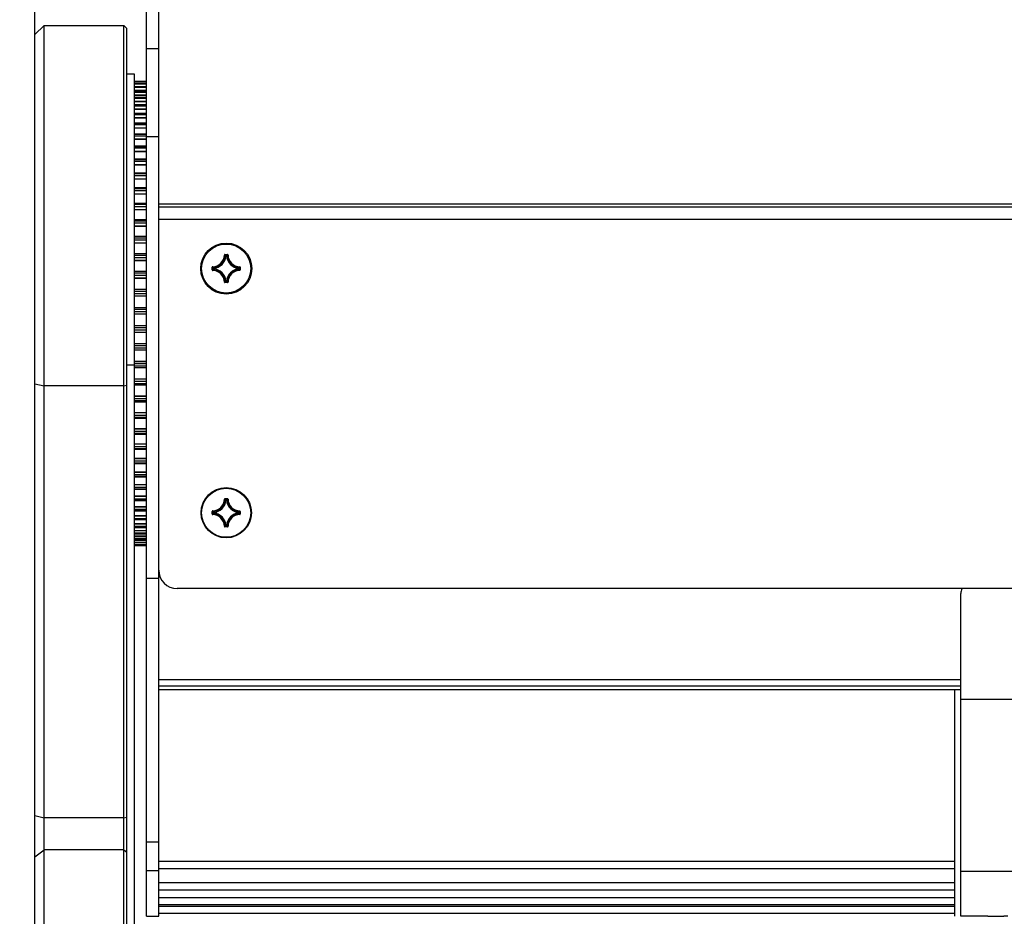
# Model space of a CAD drawing. Extents: x 0 to 420, y 0 to 297.
# Tile 38 of 77: x 190 to 222, y 212 to 241. Entities that reach past the tile are written whole.
import ezdxf

# ---------------------------------------------------------------- set-up
doc = ezdxf.new("R2010")
doc.units = 0
doc.header["$LTSCALE"] = 23.1
doc.layers.get('0').update_dxf_attribs({"linetype": 'CONTINUOUS'})
doc.layers.add('AXES', color=7, linetype='CONTINUOUS')
doc.layers.add('DIM_PILOTEES', color=7, linetype='CONTINUOUS')
doc.dimstyles.get("Standard").update_dxf_attribs({"dimtxt": 2.5, "dimasz": 2.5, "dimexe": 1.25, "dimexo": 0.625, "dimtad": 1, "dimcen": 2.5, "dimazin": 3, "dimtfac": 1, "dimtmove": 0, "dimatfit": 3})

# ---------------------------------------------------------------- blocks, each defined once
blk = doc.blocks.new('_FILLED')
at = {"color": 0, "linetype": 'BYBLOCK'}
blk.add_solid([(0, 0), (-1, 0.1429), (-1, -0.1429)], dxfattribs=at)
blk = doc.blocks.new('*D5')
at = {"layer": 'DIM_PILOTEES', "color": 2, "linetype": 'CONTINUOUS'}
for p, q in [((190.124, 209.109), (190.124, 278.743)), ((390.124, 209.109), (390.124, 278.743)), ((190.124, 276.743), (290.124, 276.743)), ((390.124, 276.743), (290.124, 276.743))]:
    blk.add_line(p, q, dxfattribs=at)
at = {"layer": 'DIM_PILOTEES', "color": 2, "linetype": 'CONTINUOUS', "xscale": 3.5, "yscale": 3.5, "zscale": 3.5, "rotation": 180}
blk.add_blockref('_FILLED', (190.124, 276.743), dxfattribs=at)
at = {"layer": 'DIM_PILOTEES', "color": 2, "linetype": 'CONTINUOUS', "xscale": 3.5, "yscale": 3.5, "zscale": 3.5}
blk.add_blockref('_FILLED', (390.124, 276.743), dxfattribs=at)
blk = doc.blocks.new('*D6')
at = {"layer": 'DIM_PILOTEES', "color": 2, "linetype": 'CONTINUOUS'}
for p, q in [((193.364, 261.759), (178.883, 261.759)), ((180.883, 261.759), (180.883, 227.846)), ((180.883, 193.933), (180.883, 227.846)), ((190.884, 193.933), (178.883, 193.933))]:
    blk.add_line(p, q, dxfattribs=at)
at = {"layer": 'DIM_PILOTEES', "color": 2, "linetype": 'CONTINUOUS', "xscale": 3.5, "yscale": 3.5, "zscale": 3.5}
for p, rotation in [((180.883, 261.759), 90), ((180.883, 193.933), 270)]:
    blk.add_blockref('_FILLED', p, dxfattribs=dict(at, rotation=rotation))

msp = doc.modelspace()

# ---------------------------------------------------------------- linework, layer by layer
at = {"color": 7, "linetype": 'CONTINUOUS'}
for p, q in [((193.764, 212.134), (193.764, 242.144)), ((194.164, 212.134), (194.164, 242.145)), ((190.124, 240.873), (190.424, 241.173)), ((190.424, 193.933), (190.424, 241.173)), ((190.424, 241.173), (193.024, 241.173)), ((193.024, 209.521), (193.024, 241.173)), ((193.124, 241.073), (193.024, 241.173)), ((193.124, 208.833), (193.124, 241.073)), ((190.124, 194.233), (190.124, 240.873)), ((193.764, 240.425), (194.164, 240.425)), ((193.124, 239.593), (193.364, 239.593)), ((193.364, 239.593), (193.364, 209.333)), ((193.764, 239.34), (193.364, 239.34)), ((193.764, 239.327), (193.364, 239.327)), ((193.764, 239.327), (193.364, 239.327)), ((193.764, 239.322), (193.364, 239.322)), ((193.764, 239.268), (193.364, 239.268)), ((193.764, 239.267), (193.364, 239.267)), ((193.764, 239.257), (193.364, 239.257)), ((193.364, 239.182), (193.764, 239.182)), ((193.364, 239.171), (193.764, 239.171)), ((193.764, 239.164), (193.364, 239.164)), ((193.764, 239.162), (193.364, 239.162)), ((193.764, 239.145), (193.364, 239.145)), ((193.364, 239.067), (193.764, 239.067)), ((193.364, 239.056), (193.764, 239.056)), ((193.764, 239.014), (193.364, 239.014)), ((193.764, 239.011), (193.364, 239.011)), ((193.764, 238.989), (193.364, 238.989)), ((193.364, 238.906), (193.764, 238.906)), ((193.364, 238.896), (193.764, 238.896)), ((193.764, 238.82), (193.364, 238.82)), ((193.764, 238.816), (193.364, 238.816)), ((193.764, 238.788), (193.364, 238.788)), ((193.364, 238.702), (193.764, 238.702)), ((193.364, 238.692), (193.764, 238.692)), ((193.764, 238.584), (193.364, 238.584)), ((193.764, 238.577), (193.364, 238.577)), ((193.764, 238.543), (193.364, 238.543)), ((193.364, 238.455), (193.764, 238.455)), ((193.364, 238.445), (193.764, 238.445)), ((193.764, 238.305), (193.364, 238.305)), ((193.764, 238.296), (193.364, 238.296)), ((193.764, 238.257), (193.364, 238.257)), ((193.364, 238.166), (193.764, 238.166)), ((193.364, 238.157), (193.764, 238.157)), ((193.764, 237.987), (193.364, 237.987)), ((193.764, 237.975), (193.364, 237.975)), ((193.764, 237.931), (193.364, 237.931)), ((193.364, 237.839), (193.764, 237.839)), ((193.364, 237.829), (193.764, 237.829)), ((193.764, 237.631), (193.364, 237.631)), ((193.764, 237.615), (193.364, 237.615)), ((193.764, 237.567), (193.364, 237.567)), ((193.364, 237.474), (193.764, 237.474)), ((193.364, 237.465), (193.764, 237.465)), ((193.764, 237.239), (193.364, 237.239)), ((193.764, 237.22), (193.364, 237.22)), ((194.164, 237.539), (193.764, 237.539)), ((193.764, 237.167), (193.364, 237.167)), ((193.364, 237.073), (193.764, 237.073)), ((193.364, 237.065), (193.764, 237.065)), ((193.764, 236.814), (193.364, 236.814)), ((193.764, 236.791), (193.364, 236.791)), ((193.764, 236.734), (193.364, 236.734)), ((193.364, 236.64), (193.764, 236.64)), ((193.364, 236.633), (193.764, 236.633)), ((193.764, 236.358), (193.364, 236.358)), ((193.764, 236.331), (193.364, 236.331)), ((193.764, 236.271), (193.364, 236.271)), ((193.364, 236.177), (193.764, 236.177)), ((193.364, 236.17), (193.764, 236.17)), ((193.764, 235.875), (193.364, 235.875)), ((193.764, 235.843), (193.364, 235.843)), ((193.764, 235.779), (193.364, 235.779)), ((193.364, 235.687), (193.764, 235.687)), ((193.364, 235.681), (193.764, 235.681)), ((193.764, 235.366), (193.364, 235.366)), ((193.764, 235.33), (193.364, 235.33)), ((386.064, 235.347), (194.164, 235.347)), ((193.764, 235.263), (193.364, 235.263)), ((193.364, 235.173), (193.764, 235.173)), ((193.364, 235.167), (193.764, 235.167)), ((386.064, 235.247), (194.164, 235.247)), ((193.764, 234.836), (193.364, 234.836)), ((193.764, 234.795), (193.364, 234.795)), ((193.764, 234.726), (193.364, 234.726)), ((386.064, 234.847), (194.164, 234.847)), ((193.364, 234.638), (193.764, 234.638)), ((193.364, 234.633), (193.764, 234.633)), ((193.764, 234.287), (193.364, 234.287)), ((193.764, 234.241), (193.364, 234.241)), ((193.764, 234.17), (193.364, 234.17)), ((193.364, 234.085), (193.764, 234.085)), ((193.364, 234.081), (193.764, 234.081)), ((193.764, 233.724), (193.364, 233.724)), ((196.324, 233.707), (196.324, 233.697)), ((196.324, 233.707), (196.403, 233.707)), ((196.324, 233.697), (196.403, 233.697)), ((196.403, 233.707), (196.403, 233.697)), ((193.764, 233.673), (193.364, 233.673)), ((193.764, 233.599), (193.364, 233.599)), ((193.364, 233.518), (193.764, 233.518)), ((193.364, 233.515), (193.764, 233.515)), ((196.305, 233.687), (196.315, 233.687)), ((196.315, 233.687), (196.328, 233.673)), ((196.345, 233.675), (196.356, 233.663)), ((196.356, 233.653), (196.346, 233.654)), ((196.356, 233.653), (196.356, 233.663)), ((196.356, 233.663), (196.372, 233.663)), ((196.356, 233.653), (196.372, 233.653)), ((196.383, 233.675), (196.372, 233.663)), ((196.372, 233.653), (196.372, 233.663)), ((196.372, 233.653), (196.382, 233.654)), ((196.413, 233.687), (196.4, 233.673)), ((196.423, 233.687), (196.413, 233.687)), ((193.764, 233.148), (193.364, 233.148)), ((193.764, 233.092), (193.364, 233.092)), ((195.905, 233.208), (195.905, 233.287)), ((195.905, 233.287), (195.915, 233.287)), ((195.905, 233.208), (195.915, 233.208)), ((195.915, 233.208), (195.915, 233.287)), ((195.924, 233.307), (195.924, 233.297)), ((195.924, 233.188), (195.924, 233.198)), ((195.937, 233.229), (195.948, 233.239)), ((195.948, 233.239), (195.948, 233.255)), ((195.958, 233.255), (195.948, 233.255)), ((195.958, 233.239), (195.948, 233.239)), ((195.958, 233.255), (195.957, 233.265)), ((195.958, 233.239), (195.957, 233.229)), ((195.958, 233.239), (195.958, 233.255)), ((196.77, 233.255), (196.771, 233.265)), ((196.77, 233.255), (196.77, 233.239)), ((196.77, 233.255), (196.78, 233.255)), ((196.77, 233.239), (196.771, 233.229)), ((196.77, 233.239), (196.78, 233.239)), ((196.792, 233.267), (196.78, 233.255)), ((196.78, 233.255), (196.78, 233.239)), ((196.792, 233.228), (196.78, 233.239)), ((196.803, 233.297), (196.79, 233.284)), ((196.803, 233.198), (196.79, 233.211)), ((196.804, 233.307), (196.803, 233.297)), ((196.804, 233.188), (196.803, 233.198)), ((196.813, 233.287), (196.813, 233.208)), ((196.823, 233.287), (196.813, 233.287)), ((196.823, 233.208), (196.813, 233.208)), ((196.823, 233.287), (196.823, 233.208)), ((193.764, 233.018), (193.364, 233.018)), ((193.364, 232.94), (193.764, 232.94)), ((193.364, 232.938), (193.764, 232.938)), ((196.305, 232.808), (196.315, 232.808)), ((196.315, 232.808), (196.328, 232.822)), ((196.324, 232.788), (196.324, 232.798)), ((196.403, 232.798), (196.324, 232.798)), ((196.403, 232.788), (196.324, 232.788)), ((196.345, 232.82), (196.356, 232.832)), ((196.356, 232.842), (196.346, 232.841)), ((196.356, 232.842), (196.356, 232.832)), ((196.372, 232.842), (196.356, 232.842)), ((196.372, 232.832), (196.356, 232.832)), ((196.372, 232.842), (196.372, 232.832)), ((196.372, 232.842), (196.382, 232.841)), ((196.383, 232.82), (196.372, 232.832)), ((196.413, 232.808), (196.4, 232.822)), ((196.403, 232.788), (196.403, 232.798)), ((196.423, 232.808), (196.413, 232.808)), ((193.764, 232.565), (193.364, 232.565)), ((193.764, 232.503), (193.364, 232.503)), ((193.764, 232.428), (193.364, 232.428)), ((193.364, 232.355), (193.764, 232.355)), ((193.364, 232.353), (193.764, 232.353)), ((193.364, 231.977), (193.764, 231.977)), ((193.764, 231.91), (193.364, 231.91)), ((193.764, 231.835), (193.364, 231.835)), ((193.364, 231.766), (193.764, 231.766)), ((193.364, 231.766), (193.764, 231.766)), ((193.364, 231.389), (193.764, 231.389)), ((193.364, 231.388), (193.764, 231.388)), ((193.764, 231.316), (193.364, 231.316)), ((193.764, 231.241), (193.364, 231.241)), ((193.364, 231.178), (193.764, 231.178)), ((193.364, 230.803), (193.764, 230.803)), ((193.364, 230.801), (193.764, 230.801)), ((193.764, 230.725), (193.364, 230.725)), ((193.764, 230.65), (193.364, 230.65)), ((193.764, 230.592), (193.364, 230.592)), ((193.364, 230.223), (193.764, 230.223)), ((193.364, 230.221), (193.764, 230.221)), ((193.124, 230.107), (193.364, 230.107)), ((193.764, 230.14), (193.364, 230.14)), ((193.764, 230.067), (193.364, 230.067)), ((193.764, 230.014), (193.364, 230.014)), ((193.364, 229.653), (193.764, 229.653)), ((193.364, 229.649), (193.764, 229.649)), ((193.764, 229.566), (193.364, 229.566)), ((190.124, 229.495), (190.424, 229.42)), ((193.024, 229.42), (190.424, 229.42)), ((193.024, 229.42), (193.124, 229.445)), ((193.764, 229.493), (193.364, 229.493)), ((193.764, 229.446), (193.364, 229.446)), ((193.364, 229.096), (193.764, 229.096)), ((193.364, 229.091), (193.764, 229.091)), ((193.764, 229.005), (193.364, 229.005)), ((193.764, 228.934), (193.364, 228.934)), ((193.764, 228.892), (193.364, 228.892)), ((193.364, 228.555), (193.764, 228.555)), ((193.364, 228.55), (193.764, 228.55)), ((193.764, 228.461), (193.364, 228.461)), ((193.764, 228.393), (193.364, 228.393)), ((193.764, 228.355), (193.364, 228.355)), ((193.364, 228.034), (193.764, 228.034)), ((193.364, 228.028), (193.764, 228.028)), ((193.764, 227.937), (193.364, 227.937)), ((193.764, 227.872), (193.364, 227.872)), ((193.764, 227.839), (193.364, 227.839)), ((193.364, 227.536), (193.764, 227.536)), ((193.364, 227.53), (193.764, 227.53)), ((193.764, 227.437), (193.364, 227.437)), ((193.764, 227.375), (193.364, 227.375)), ((193.764, 227.347), (193.364, 227.347)), ((193.364, 227.065), (193.764, 227.065)), ((193.364, 227.057), (193.764, 227.057)), ((193.764, 226.964), (193.364, 226.964)), ((193.764, 226.906), (193.364, 226.906)), ((193.764, 226.882), (193.364, 226.882)), ((193.364, 226.622), (193.764, 226.622)), ((193.364, 226.614), (193.764, 226.614)), ((193.764, 226.52), (193.364, 226.52)), ((193.764, 226.466), (193.364, 226.466)), ((193.764, 226.446), (193.364, 226.446)), ((193.364, 226.211), (193.764, 226.211)), ((193.364, 226.203), (193.764, 226.203)), ((193.764, 226.109), (193.364, 226.109)), ((193.764, 226.059), (193.364, 226.059)), ((193.764, 226.043), (193.364, 226.043)), ((193.364, 225.835), (193.764, 225.835)), ((193.364, 225.826), (193.764, 225.826)), ((193.764, 225.733), (193.364, 225.733)), ((193.764, 225.688), (193.364, 225.688)), ((193.764, 225.675), (193.364, 225.675)), ((196.305, 225.727), (196.315, 225.727)), ((196.324, 225.747), (196.324, 225.737)), ((196.324, 225.747), (196.403, 225.747)), ((196.324, 225.737), (196.403, 225.737)), ((196.335, 225.705), (196.346, 225.694)), ((196.356, 225.693), (196.346, 225.694)), ((196.351, 225.709), (196.356, 225.703)), ((196.356, 225.693), (196.356, 225.703)), ((196.356, 225.703), (196.372, 225.703)), ((196.356, 225.693), (196.372, 225.693)), ((196.377, 225.709), (196.372, 225.703)), ((196.372, 225.693), (196.372, 225.703)), ((196.372, 225.693), (196.382, 225.694)), ((196.403, 225.747), (196.403, 225.737)), ((196.423, 225.727), (196.413, 225.727)), ((193.364, 225.495), (193.764, 225.495)), ((193.364, 225.485), (193.764, 225.485)), ((193.764, 225.394), (193.364, 225.394)), ((193.764, 225.354), (193.364, 225.354)), ((193.764, 225.344), (193.364, 225.344)), ((195.924, 225.347), (195.924, 225.337)), ((196.804, 225.347), (196.803, 225.337)), ((193.364, 225.193), (193.764, 225.193)), ((193.364, 225.183), (193.764, 225.183)), ((193.764, 225.094), (193.364, 225.094)), ((193.764, 225.059), (193.364, 225.059)), ((193.764, 225.052), (193.364, 225.052)), ((195.905, 225.248), (195.905, 225.327)), ((195.905, 225.327), (195.915, 225.327)), ((195.905, 225.248), (195.915, 225.248)), ((195.915, 225.248), (195.915, 225.327)), ((195.924, 225.228), (195.924, 225.238)), ((195.942, 225.301), (195.948, 225.295)), ((195.942, 225.274), (195.948, 225.279)), ((195.946, 225.259), (195.957, 225.269)), ((195.948, 225.314), (195.957, 225.305)), ((195.948, 225.279), (195.948, 225.295)), ((195.958, 225.295), (195.948, 225.295)), ((195.958, 225.279), (195.948, 225.279)), ((195.958, 225.295), (195.957, 225.305)), ((195.958, 225.279), (195.957, 225.269)), ((195.958, 225.279), (195.958, 225.295)), ((196.77, 225.295), (196.771, 225.305)), ((196.77, 225.295), (196.77, 225.279)), ((196.77, 225.295), (196.78, 225.295)), ((196.77, 225.279), (196.771, 225.269)), ((196.77, 225.279), (196.78, 225.279)), ((196.782, 225.316), (196.771, 225.305)), ((196.785, 225.301), (196.78, 225.295)), ((196.78, 225.295), (196.78, 225.279)), ((196.785, 225.274), (196.78, 225.279)), ((196.804, 225.228), (196.803, 225.238)), ((196.813, 225.327), (196.813, 225.248)), ((196.823, 225.327), (196.813, 225.327)), ((196.823, 225.248), (196.813, 225.248)), ((196.823, 225.327), (196.823, 225.248)), ((193.364, 224.933), (193.764, 224.933)), ((193.364, 224.922), (193.764, 224.922)), ((193.764, 224.836), (193.364, 224.836)), ((193.764, 224.806), (193.364, 224.806)), ((193.764, 224.801), (193.364, 224.801)), ((193.364, 224.714), (193.764, 224.714)), ((193.364, 224.704), (193.764, 224.704)), ((196.305, 224.848), (196.315, 224.848)), ((196.324, 224.828), (196.324, 224.838)), ((196.403, 224.838), (196.324, 224.838)), ((196.403, 224.828), (196.324, 224.828)), ((196.356, 224.882), (196.346, 224.881)), ((196.351, 224.866), (196.356, 224.872)), ((196.356, 224.882), (196.356, 224.872)), ((196.372, 224.882), (196.356, 224.882)), ((196.372, 224.872), (196.356, 224.872)), ((196.372, 224.882), (196.372, 224.872)), ((196.372, 224.882), (196.382, 224.881)), ((196.377, 224.866), (196.372, 224.872)), ((196.392, 224.869), (196.382, 224.881)), ((196.403, 224.828), (196.403, 224.838)), ((196.423, 224.848), (196.413, 224.848)), ((193.764, 224.62), (193.364, 224.62)), ((193.764, 224.596), (193.364, 224.596)), ((193.764, 224.593), (193.364, 224.593)), ((193.364, 224.539), (193.764, 224.539)), ((193.364, 224.528), (193.764, 224.528)), ((193.764, 224.449), (193.364, 224.449)), ((193.764, 224.43), (193.364, 224.43)), ((193.764, 224.429), (193.364, 224.429)), ((193.364, 224.409), (193.764, 224.409)), ((193.364, 224.398), (193.764, 224.398)), ((193.764, 224.322), (193.364, 224.322)), ((193.764, 224.309), (193.364, 224.309)), ((193.764, 224.242), (193.364, 224.242)), ((193.764, 224.235), (193.364, 224.235)), ((193.764, 224.208), (193.364, 224.208)), ((194.164, 223.144), (193.764, 223.144)), ((385.464, 222.813), (194.764, 222.813)), ((220.314, 219.2), (220.314, 222.653)), ((220.314, 219.839), (194.164, 219.839)), ((194.164, 219.646), (220.314, 219.646)), ((220.314, 219.513), (194.164, 219.513)), ((220.114, 212.133), (220.114, 219.513)), ((190.124, 215.416), (190.424, 215.341)), ((193.024, 215.341), (190.424, 215.341)), ((193.024, 215.341), (193.124, 215.366)), ((193.764, 214.556), (194.164, 214.556)), ((190.124, 214.067), (190.424, 214.303)), ((193.024, 214.303), (190.424, 214.303)), ((193.024, 214.303), (193.124, 214.225)), ((194.164, 213.934), (220.114, 213.934)), ((193.764, 213.628), (194.164, 213.628)), ((194.164, 213.696), (220.114, 213.696)), ((194.164, 213.236), (220.114, 213.236)), ((194.164, 213), (220.114, 213)), ((194.164, 212.749), (220.114, 212.749)), ((194.164, 212.515), (220.114, 212.515)), ((220.114, 212.458), (194.164, 212.458)), ((220.114, 212.229), (194.164, 212.229)), ((193.764, 212.134), (194.164, 212.134)), ((221.194, 212.134), (221.194, 212.135)), ((221.844, 212.139), (221.714, 212.14))]:
    msp.add_line(p, q, dxfattribs=at)
for points in [[(196.324, 233.707), (196.321, 233.706), (196.318, 233.706), (196.316, 233.704), (196.313, 233.703), (196.311, 233.701), (196.309, 233.699), (196.307, 233.696), (196.306, 233.693), (196.305, 233.69), (196.305, 233.687)], [(196.315, 233.687), (196.315, 233.689), (196.315, 233.691), (196.316, 233.692), (196.318, 233.694), (196.319, 233.695), (196.321, 233.696), (196.323, 233.696), (196.324, 233.697)], [(196.324, 233.697), (196.33, 233.691), (196.335, 233.686), (196.34, 233.68), (196.345, 233.675)], [(196.403, 233.697), (196.398, 233.691), (196.393, 233.686), (196.388, 233.68), (196.383, 233.675)], [(196.423, 233.687), (196.423, 233.69), (196.422, 233.693), (196.421, 233.696), (196.419, 233.699), (196.417, 233.701), (196.415, 233.703), (196.412, 233.704), (196.409, 233.706), (196.406, 233.706), (196.403, 233.707)], [(196.403, 233.697), (196.405, 233.696), (196.407, 233.696), (196.409, 233.695), (196.41, 233.694), (196.411, 233.692), (196.412, 233.691), (196.413, 233.689), (196.413, 233.687)], [(196.328, 233.673), (196.33, 233.671), (196.335, 233.665), (196.341, 233.66), (196.346, 233.654)], [(196.346, 233.654), (196.346, 233.656), (196.347, 233.658), (196.348, 233.659), (196.349, 233.661), (196.351, 233.662), (196.352, 233.662), (196.354, 233.663), (196.356, 233.663)], [(196.372, 233.663), (196.374, 233.663), (196.375, 233.662), (196.377, 233.662), (196.379, 233.661), (196.38, 233.659), (196.381, 233.658), (196.381, 233.656), (196.382, 233.654)], [(196.4, 233.673), (196.398, 233.671), (196.392, 233.665), (196.387, 233.66), (196.382, 233.654)], [(195.924, 233.307), (195.921, 233.306), (195.918, 233.306), (195.915, 233.304), (195.913, 233.303), (195.91, 233.301), (195.908, 233.298), (195.907, 233.296), (195.906, 233.293), (195.905, 233.29), (195.905, 233.287)], [(195.905, 233.208), (195.905, 233.205), (195.906, 233.202), (195.907, 233.199), (195.908, 233.196), (195.91, 233.194), (195.913, 233.192), (195.915, 233.19), (195.918, 233.189), (195.921, 233.188), (195.924, 233.188)], [(195.915, 233.287), (195.915, 233.289), (195.915, 233.291), (195.916, 233.292), (195.917, 233.294), (195.919, 233.295), (195.921, 233.296), (195.922, 233.296), (195.924, 233.297)], [(195.915, 233.287), (195.92, 233.282), (195.926, 233.276), (195.931, 233.271), (195.937, 233.266), (195.948, 233.255)], [(195.915, 233.208), (195.92, 233.213), (195.926, 233.218), (195.931, 233.224), (195.937, 233.229)], [(195.924, 233.198), (195.922, 233.198), (195.921, 233.199), (195.919, 233.2), (195.917, 233.201), (195.916, 233.202), (195.915, 233.204), (195.915, 233.206), (195.915, 233.208)], [(195.924, 233.297), (195.93, 233.291), (195.935, 233.286)], [(195.924, 233.198), (195.93, 233.203), (195.935, 233.208)], [(195.935, 233.286), (195.94, 233.281), (195.946, 233.276), (195.951, 233.271), (195.957, 233.265)], [(195.935, 233.208), (195.94, 233.214), (195.946, 233.219), (195.951, 233.224), (195.957, 233.229)], [(195.948, 233.255), (195.948, 233.257), (195.949, 233.259), (195.95, 233.261), (195.951, 233.262), (195.952, 233.263), (195.954, 233.264), (195.955, 233.265), (195.957, 233.265)], [(195.957, 233.229), (195.955, 233.23), (195.954, 233.23), (195.952, 233.231), (195.951, 233.233), (195.95, 233.234), (195.949, 233.236), (195.948, 233.238), (195.948, 233.239)], [(196.79, 233.284), (196.787, 233.281), (196.782, 233.276), (196.776, 233.271), (196.771, 233.265)], [(196.771, 233.265), (196.772, 233.265), (196.774, 233.264), (196.776, 233.263), (196.777, 233.262), (196.778, 233.261), (196.779, 233.259), (196.779, 233.257), (196.78, 233.255)], [(196.78, 233.239), (196.779, 233.237), (196.779, 233.236), (196.778, 233.234), (196.777, 233.233), (196.776, 233.231), (196.774, 233.23), (196.772, 233.23), (196.771, 233.229)], [(196.79, 233.211), (196.787, 233.214), (196.782, 233.219), (196.776, 233.224), (196.771, 233.229)], [(196.813, 233.287), (196.808, 233.282), (196.802, 233.276), (196.797, 233.271), (196.792, 233.267)], [(196.813, 233.208), (196.808, 233.213), (196.802, 233.218), (196.797, 233.224), (196.792, 233.228)], [(196.803, 233.297), (196.805, 233.296), (196.807, 233.296), (196.809, 233.295), (196.81, 233.294), (196.811, 233.292), (196.812, 233.291), (196.813, 233.289), (196.813, 233.287)], [(196.813, 233.208), (196.813, 233.206), (196.812, 233.204), (196.811, 233.202), (196.81, 233.201), (196.809, 233.2), (196.807, 233.199), (196.805, 233.198), (196.803, 233.198)], [(196.823, 233.287), (196.823, 233.29), (196.822, 233.293), (196.821, 233.296), (196.819, 233.298), (196.817, 233.301), (196.815, 233.303), (196.813, 233.304), (196.81, 233.306), (196.807, 233.306), (196.804, 233.307)], [(196.804, 233.188), (196.807, 233.188), (196.81, 233.189), (196.813, 233.19), (196.815, 233.192), (196.817, 233.194), (196.819, 233.196), (196.821, 233.199), (196.822, 233.202), (196.823, 233.205), (196.823, 233.208)], [(196.305, 232.808), (196.305, 232.804), (196.306, 232.802), (196.307, 232.799), (196.309, 232.796), (196.311, 232.794), (196.313, 232.792), (196.316, 232.79), (196.318, 232.789), (196.321, 232.788), (196.324, 232.788)], [(196.324, 232.798), (196.323, 232.798), (196.321, 232.799), (196.319, 232.8), (196.317, 232.801), (196.316, 232.802), (196.315, 232.804), (196.315, 232.806), (196.315, 232.808)], [(196.324, 232.798), (196.33, 232.804), (196.335, 232.809), (196.34, 232.815), (196.345, 232.82)], [(196.328, 232.822), (196.33, 232.824), (196.335, 232.829), (196.341, 232.835), (196.346, 232.841)], [(196.356, 232.832), (196.354, 232.832), (196.352, 232.832), (196.351, 232.833), (196.349, 232.834), (196.348, 232.835), (196.347, 232.837), (196.346, 232.839), (196.346, 232.841)], [(196.382, 232.841), (196.381, 232.839), (196.381, 232.837), (196.38, 232.835), (196.379, 232.834), (196.377, 232.833), (196.375, 232.832), (196.374, 232.832), (196.372, 232.832)], [(196.4, 232.822), (196.398, 232.824), (196.392, 232.829), (196.387, 232.835), (196.382, 232.841)], [(196.403, 232.798), (196.398, 232.804), (196.393, 232.809), (196.388, 232.815), (196.383, 232.82)], [(196.413, 232.808), (196.413, 232.806), (196.412, 232.804), (196.411, 232.802), (196.41, 232.801), (196.409, 232.8), (196.407, 232.799), (196.405, 232.798), (196.403, 232.798)], [(196.403, 232.788), (196.406, 232.788), (196.409, 232.789), (196.412, 232.79), (196.415, 232.792), (196.417, 232.794), (196.419, 232.796), (196.421, 232.799), (196.422, 232.802), (196.423, 232.804), (196.423, 232.808)], [(196.324, 225.747), (196.321, 225.746), (196.318, 225.746), (196.316, 225.744), (196.313, 225.743), (196.311, 225.741), (196.309, 225.739), (196.307, 225.736), (196.306, 225.733), (196.305, 225.73), (196.305, 225.727)], [(196.315, 225.727), (196.315, 225.729), (196.315, 225.731), (196.316, 225.732), (196.318, 225.734), (196.319, 225.735), (196.321, 225.736), (196.323, 225.736), (196.324, 225.737)], [(196.315, 225.727), (196.32, 225.722), (196.325, 225.716), (196.33, 225.711), (196.335, 225.705)], [(196.324, 225.737), (196.33, 225.731), (196.335, 225.726), (196.34, 225.72), (196.345, 225.715), (196.351, 225.709)], [(196.346, 225.694), (196.346, 225.696), (196.347, 225.698), (196.348, 225.699), (196.349, 225.701), (196.351, 225.702), (196.352, 225.702), (196.354, 225.703), (196.356, 225.703)], [(196.372, 225.703), (196.374, 225.703), (196.375, 225.702), (196.377, 225.702), (196.379, 225.701), (196.38, 225.699), (196.381, 225.698), (196.381, 225.696), (196.382, 225.694)], [(196.403, 225.737), (196.398, 225.731), (196.393, 225.726), (196.388, 225.72), (196.382, 225.715), (196.377, 225.709)], [(196.413, 225.727), (196.408, 225.722), (196.403, 225.716), (196.398, 225.711), (196.392, 225.705), (196.382, 225.694)], [(196.423, 225.727), (196.423, 225.73), (196.422, 225.733), (196.421, 225.736), (196.419, 225.739), (196.417, 225.741), (196.415, 225.743), (196.412, 225.744), (196.409, 225.746), (196.406, 225.746), (196.403, 225.747)], [(196.403, 225.737), (196.405, 225.736), (196.407, 225.736), (196.409, 225.735), (196.41, 225.734), (196.411, 225.732), (196.412, 225.731), (196.413, 225.729), (196.413, 225.727)], [(195.924, 225.347), (195.921, 225.346), (195.918, 225.346), (195.915, 225.344), (195.913, 225.343), (195.91, 225.341), (195.908, 225.338), (195.907, 225.336), (195.906, 225.333), (195.905, 225.33), (195.905, 225.327)], [(196.823, 225.327), (196.823, 225.33), (196.822, 225.333), (196.821, 225.336), (196.819, 225.338), (196.817, 225.341), (196.815, 225.343), (196.813, 225.344), (196.81, 225.346), (196.807, 225.346), (196.804, 225.347)], [(195.905, 225.248), (195.905, 225.245), (195.906, 225.242), (195.907, 225.239), (195.908, 225.236), (195.91, 225.234), (195.913, 225.232), (195.915, 225.23), (195.918, 225.229), (195.921, 225.228), (195.924, 225.228)], [(195.915, 225.327), (195.915, 225.329), (195.915, 225.331), (195.916, 225.332), (195.917, 225.334), (195.919, 225.335), (195.921, 225.336), (195.922, 225.336), (195.924, 225.337)], [(195.915, 225.327), (195.92, 225.322), (195.926, 225.316), (195.931, 225.311), (195.937, 225.306), (195.942, 225.301)], [(195.915, 225.248), (195.92, 225.253), (195.926, 225.258), (195.931, 225.264), (195.937, 225.269), (195.942, 225.274)], [(195.924, 225.238), (195.922, 225.238), (195.921, 225.239), (195.919, 225.24), (195.917, 225.241), (195.916, 225.242), (195.915, 225.244), (195.915, 225.246), (195.915, 225.248)], [(195.924, 225.337), (195.93, 225.331), (195.935, 225.326), (195.94, 225.321), (195.946, 225.316), (195.948, 225.314)], [(195.924, 225.238), (195.93, 225.243), (195.935, 225.248), (195.94, 225.254), (195.946, 225.259)], [(195.948, 225.295), (195.948, 225.297), (195.949, 225.299), (195.95, 225.301), (195.951, 225.302), (195.952, 225.303), (195.954, 225.304), (195.955, 225.305), (195.957, 225.305)], [(195.957, 225.269), (195.955, 225.27), (195.954, 225.27), (195.952, 225.271), (195.951, 225.273), (195.95, 225.274), (195.949, 225.276), (195.948, 225.278), (195.948, 225.279)], [(196.771, 225.305), (196.772, 225.305), (196.774, 225.304), (196.776, 225.303), (196.777, 225.302), (196.778, 225.301), (196.779, 225.299), (196.779, 225.297), (196.78, 225.295)], [(196.78, 225.279), (196.779, 225.277), (196.779, 225.276), (196.778, 225.274), (196.777, 225.273), (196.776, 225.271), (196.774, 225.27), (196.772, 225.27), (196.771, 225.269)], [(196.803, 225.238), (196.798, 225.243), (196.793, 225.248), (196.787, 225.254), (196.782, 225.259), (196.771, 225.269)], [(196.803, 225.337), (196.798, 225.331), (196.793, 225.326), (196.787, 225.321), (196.782, 225.316)], [(196.813, 225.327), (196.808, 225.322), (196.802, 225.316), (196.797, 225.311), (196.791, 225.306), (196.785, 225.301)], [(196.813, 225.248), (196.808, 225.253), (196.802, 225.258), (196.797, 225.264), (196.791, 225.269), (196.785, 225.274)], [(196.803, 225.337), (196.805, 225.336), (196.807, 225.336), (196.809, 225.335), (196.81, 225.334), (196.811, 225.332), (196.812, 225.331), (196.813, 225.329), (196.813, 225.327)], [(196.813, 225.248), (196.813, 225.246), (196.812, 225.244), (196.811, 225.242), (196.81, 225.241), (196.809, 225.24), (196.807, 225.239), (196.805, 225.238), (196.803, 225.238)], [(196.804, 225.228), (196.807, 225.228), (196.81, 225.229), (196.813, 225.23), (196.815, 225.232), (196.817, 225.234), (196.819, 225.236), (196.821, 225.239), (196.822, 225.242), (196.823, 225.245), (196.823, 225.248)], [(196.305, 224.848), (196.305, 224.844), (196.306, 224.842), (196.307, 224.839), (196.309, 224.836), (196.311, 224.834), (196.313, 224.832), (196.316, 224.83), (196.318, 224.829), (196.321, 224.828), (196.324, 224.828)], [(196.315, 224.848), (196.32, 224.853), (196.325, 224.858), (196.33, 224.864), (196.335, 224.869), (196.346, 224.881)], [(196.324, 224.838), (196.323, 224.838), (196.321, 224.839), (196.319, 224.84), (196.317, 224.841), (196.316, 224.842), (196.315, 224.844), (196.315, 224.846), (196.315, 224.848)], [(196.324, 224.838), (196.33, 224.844), (196.335, 224.849), (196.34, 224.855), (196.345, 224.86), (196.351, 224.866)], [(196.356, 224.872), (196.354, 224.872), (196.352, 224.872), (196.351, 224.873), (196.349, 224.874), (196.348, 224.875), (196.347, 224.877), (196.346, 224.879), (196.346, 224.881)], [(196.382, 224.881), (196.381, 224.879), (196.381, 224.877), (196.38, 224.875), (196.379, 224.874), (196.377, 224.873), (196.375, 224.872), (196.374, 224.872), (196.372, 224.872)], [(196.403, 224.838), (196.398, 224.844), (196.393, 224.849), (196.388, 224.855), (196.382, 224.86), (196.377, 224.866)], [(196.413, 224.848), (196.408, 224.853), (196.403, 224.858), (196.398, 224.864), (196.392, 224.869)], [(196.413, 224.848), (196.413, 224.846), (196.412, 224.844), (196.411, 224.842), (196.41, 224.841), (196.409, 224.84), (196.407, 224.839), (196.405, 224.838), (196.403, 224.838)], [(196.403, 224.828), (196.406, 224.828), (196.409, 224.829), (196.412, 224.83), (196.415, 224.832), (196.417, 224.834), (196.419, 224.836), (196.421, 224.839), (196.422, 224.842), (196.423, 224.844), (196.423, 224.848)], [(221.194, 212.135), (221.324, 212.136), (221.454, 212.137), (221.584, 212.139), (221.714, 212.14)]]:
    msp.add_lwpolyline(points, dxfattribs=at)
for centre, radius in [((196.365, 233.247), 0.83), ((196.364, 225.287), 0.82)]:
    msp.add_circle(centre, radius, dxfattribs=at)
for centre, radius, start, end in [((195.914, 233.697), 0.401, 271.5011, 358.4989), ((195.914, 233.697), 0.391, 271.5011, 358.4989), ((195.914, 233.697), 0.434, 275.7059, 354.2941), ((195.914, 233.697), 0.444, 275.7053, 354.2947), ((196.814, 233.697), 0.444, 185.7054, 264.2948), ((196.814, 233.697), 0.434, 185.7059, 264.2941), ((196.814, 233.697), 0.401, 181.5011, 268.4989), ((196.814, 233.697), 0.391, 181.5011, 268.4989), ((195.914, 232.797), 0.401, 1.5011, 88.4989), ((195.914, 232.797), 0.391, 1.5011, 88.4989), ((195.914, 232.797), 0.434, 5.7059, 84.2941), ((195.914, 232.797), 0.444, 5.7053, 84.2948), ((196.814, 232.797), 0.444, 95.7054, 174.2948), ((196.814, 232.797), 0.434, 95.7059, 174.2941), ((196.814, 232.797), 0.401, 91.5011, 178.4989), ((196.814, 232.797), 0.391, 91.5011, 178.4989), ((196.365, 233.247), 0.33, 344.5025, 360), ((195.914, 225.737), 0.401, 271.5011, 358.4989), ((195.914, 225.737), 0.391, 271.5011, 358.4989), ((195.914, 225.737), 0.434, 275.7059, 354.2941), ((195.914, 225.737), 0.444, 275.7053, 354.2947), ((196.814, 225.737), 0.444, 185.7054, 264.2948), ((196.814, 225.737), 0.434, 185.7059, 264.2941), ((196.814, 225.737), 0.401, 181.5011, 268.4989), ((196.814, 225.737), 0.391, 181.5011, 268.4989), ((196.365, 225.287), 0.33, 164.5025, 180), ((195.914, 224.837), 0.401, 1.5011, 88.4989), ((195.914, 224.837), 0.391, 1.5011, 88.4989), ((195.914, 224.837), 0.434, 5.7059, 84.2941), ((195.914, 224.837), 0.444, 5.7053, 84.2948), ((196.814, 224.837), 0.444, 95.7054, 174.2948), ((196.814, 224.837), 0.434, 95.7059, 174.2941), ((196.814, 224.837), 0.401, 91.5011, 178.4989), ((196.814, 224.837), 0.391, 91.5011, 178.4989), ((196.365, 225.287), 0.33, 344.5025, 360), ((194.764, 223.413), 0.6, 180, 270), ((220.714, 222.653), 0.4, 156.4427, 180)]:
    msp.add_arc(centre, radius, start, end, dxfattribs=at)
at = {"layer": 'AXES', "color": 7, "linetype": 'CONTINUOUS'}
for p, q in [((220.314, 212.134), (220.314, 219.2)), ((239.914, 219.2), (220.314, 219.2)), ((239.914, 213.595), (220.314, 213.595)), ((221.194, 212.134), (220.314, 212.134))]:
    msp.add_line(p, q, dxfattribs=at)
for centre in [(196.364, 233.247), (196.364, 225.287)]:
    msp.add_circle(centre, 0.8, dxfattribs=at)

# ---------------------------------------------------------------- dimensions: what is measured, and where the dimension line sits
at = {"layer": 'DIM_PILOTEES', "color": 2, "linetype": 'CONTINUOUS'}
for base, p1, p2, angle, picture, middle in [((190.124, 276.743), (390.124, 209.109), (190.124, 209.109), 180, '*D5', (281.365, 276.743)), ((180.883, 193.933), (193.364, 261.759), (190.884, 193.933), 270, '*D6', (180.883, 229.244))]:
    dim = msp.add_linear_dim(base=base, p1=p1, p2=p2, angle=angle, dimstyle='Standard', dxfattribs=at)
    dim.commit()
    dim.dimension.update_dxf_attribs({"geometry": picture, "text_midpoint": middle, "dimtype": 128})

doc.saveas('drawing.dxf')
